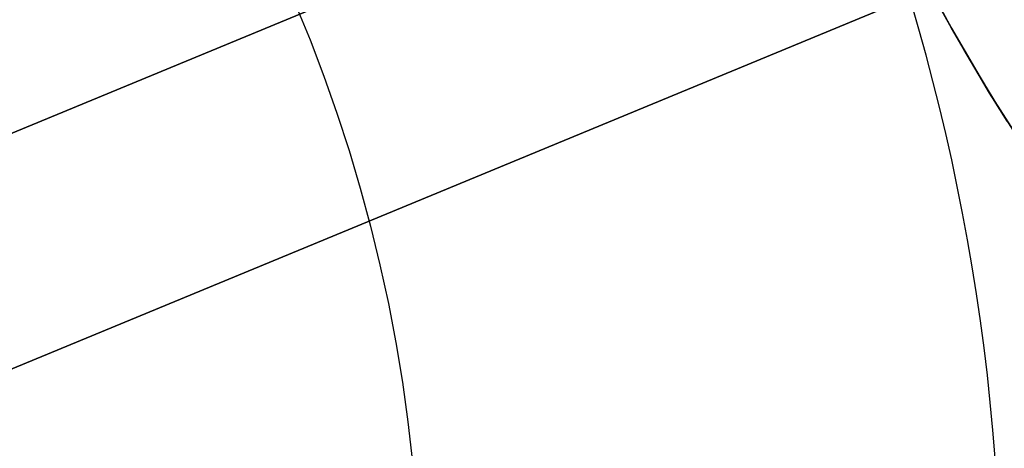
# Model space of a CAD drawing. Extents: x -3378 to 3007, y -425 to 173.
# Tile 187 of 256: x -395.44 to -388.65, y -277.86 to -274.9. Entities that reach past the tile are written whole.
import ezdxf

# ---------------------------------------------------------------- set-up
doc = ezdxf.new("R2010")
doc.units = 0
doc.layers.add('PREDEFINITO', color=7, linetype='CONTINUOUS')

msp = doc.modelspace()

# ---------------------------------------------------------------- linework, layer by layer
at = {"layer": 'PREDEFINITO'}
for p, q in [((-417.5318, -284.8145, 1255), (-389.8154, -273.334, 1255)), ((-417.5318, -284.8145, 3155), (-389.8154, -273.334, 3155)), ((-389.8154, -273.334, 2286.5), (-403.7894, -279.1222, 2286.5)), ((-389.8154, -273.334, 2283.5), (-403.7894, -279.1222, 2283.5)), ((-403.7894, -279.1222, 2062.9585), (-389.8154, -273.334, 2062.9585)), ((-403.7894, -279.1222, 2059.9585), (-389.8154, -273.334, 2059.9585)), ((-403.7894, -279.1222, 1839.4169), (-389.8154, -273.334, 1839.4169)), ((-403.7894, -279.1222, 1836.4169), (-389.8154, -273.334, 1836.4169)), ((-403.7894, -279.1222, 1612.8754), (-389.8154, -273.334, 1612.8754)), ((-403.7894, -279.1222, 1615.8754), (-389.8154, -273.334, 1615.8754)), ((-389.8154, -273.334, 1389.3339), (-403.7894, -279.1222, 1389.3339)), ((-389.8154, -273.334, 1392.3339), (-403.7894, -279.1222, 1392.3339)), ((-400.44, -277.7349, 1255), (-389.8154, -273.334, 1255)), ((-389.2647, -274.5055, 2295), (-389.0182, -274.9608, 2295)), ((-389.0182, -274.9608, 1820), (-389.2647, -274.5055, 1820)), ((-389.2647, -274.5055, 2057.5), (-389.0182, -274.9608, 2057.5)), ((-403.2154, -280.5081, 2061.4585), (-389.3108, -274.7486, 2061.4585)), ((-403.2154, -280.5081, 1837.9169), (-389.3108, -274.7486, 1837.9169)), ((-403.2154, -280.5081, 1614.3754), (-389.3108, -274.7486, 1614.3754)), ((-389.3108, -274.7486, 2285), (-403.2154, -280.5081, 2285)), ((-389.3108, -274.7486, 1390.8339), (-403.2154, -280.5081, 1390.8339)), ((-389.1251, -274.7679, 1421.6745), (-389.0302, -274.9394, 1421.6325)), ((-389.0302, -274.9394, 1406.0352), (-389.1251, -274.7679, 1405.9932)), ((-389.1251, -274.7679, 1845.7576), (-389.0302, -274.9394, 1845.7156)), ((-389.0302, -274.9394, 1830.1183), (-389.1251, -274.7679, 1830.0763)), ((-389.1251, -274.7679, 2269.8406), (-389.0302, -274.9394, 2269.7986)), ((-389.0302, -274.9394, 2254.2014), (-389.1251, -274.7679, 2254.1594)), ((-389.0734, -274.862, 1345.0962), (-388.9547, -275.0723, 1345.1254)), ((-389.0302, -274.9394, 1421.6325), (-388.9337, -275.1086, 1421.5858)), ((-388.9337, -275.1086, 1406.082), (-389.0302, -274.9394, 1406.0352)), ((-389.0302, -274.9394, 1845.7156), (-388.9337, -275.1086, 1845.6688)), ((-388.9337, -275.1086, 1830.165), (-389.0302, -274.9394, 1830.1183)), ((-389.0302, -274.9394, 2269.7986), (-388.9337, -275.1086, 2269.7519)), ((-388.9337, -275.1086, 2254.2481), (-389.0302, -274.9394, 2254.2014)), ((-389.0182, -274.9608, 2295), (-388.7561, -275.4074, 2295)), ((-388.7561, -275.4074, 1820), (-389.0182, -274.9608, 1820)), ((-389.0182, -274.9608, 2057.5), (-388.7561, -275.4074, 2057.5)), ((-388.9547, -275.0723, 1345.1254), (-388.8301, -275.2849, 1345.1592)), ((-388.9337, -275.1086, 1421.5858), (-388.8357, -275.2754, 1421.5344)), ((-388.8357, -275.2754, 1406.1334), (-388.9337, -275.1086, 1406.082)), ((-388.9337, -275.1086, 1845.6688), (-388.8357, -275.2754, 1845.6174)), ((-388.8357, -275.2754, 1830.2164), (-388.9337, -275.1086, 1830.165)), ((-388.9337, -275.1086, 2269.7519), (-388.8357, -275.2754, 2269.7005)), ((-388.8357, -275.2754, 2254.2995), (-388.9337, -275.1086, 2254.2481)), ((-388.8357, -275.2754, 1421.5344), (-388.7362, -275.4398, 1421.4783)), ((-388.7362, -275.4398, 1406.1894), (-388.8357, -275.2754, 1406.1334)), ((-388.8357, -275.2754, 1845.6174), (-388.7362, -275.4398, 1845.5614)), ((-388.7362, -275.4398, 1830.2725), (-388.8357, -275.2754, 1830.2164)), ((-388.8357, -275.2754, 2269.7005), (-388.7362, -275.4398, 2269.6445)), ((-388.7362, -275.4398, 2254.3555), (-388.8357, -275.2754, 2254.2995)), ((-388.8301, -275.2849, 1345.1592), (-388.7023, -275.4948, 1345.1969)), ((-388.7561, -275.4074, 2295), (-388.4787, -275.8446, 2295)), ((-388.4787, -275.8446, 1820), (-388.7561, -275.4074, 1820)), ((-388.7561, -275.4074, 2057.5), (-388.4787, -275.8446, 2057.5)), ((-388.7362, -275.4398, 1421.4783), (-388.6354, -275.6017, 1421.4177)), ((-388.6354, -275.6017, 1406.25), (-388.7362, -275.4398, 1406.1894)), ((-388.7362, -275.4398, 1845.5614), (-388.6354, -275.6017, 1845.5008)), ((-388.6354, -275.6017, 1830.3331), (-388.7362, -275.4398, 1830.2725)), ((-388.7362, -275.4398, 2269.6445), (-388.6354, -275.6017, 2269.5839)), ((-388.6354, -275.6017, 2254.4161), (-388.7362, -275.4398, 2254.3555)), ((-388.7023, -275.4948, 1345.1969), (-388.5714, -275.7022, 1345.2385))]:
    msp.add_line(p, q, dxfattribs=at)
at = {"layer": 'PREDEFINITO', "extrusion": (8.20358e-15, 1.98052e-14, -1)}
for centre in [(403.6736, -279.0743, -1255), (403.6736, -279.0743, -1235), (403.6736, -279.0743, -1245)]:
    msp.add_circle(centre, 15, dxfattribs=at)
at = {"layer": 'PREDEFINITO', "extrusion": (-1.98052e-14, -8.20358e-15, -1)}
for centre in [(403.6736, -279.0743, -1255), (403.6736, -279.0743, -1235), (403.6736, -279.0743, -1245)]:
    msp.add_circle(centre, 15, dxfattribs=at)
at = {"layer": 'PREDEFINITO', "extrusion": (1.98052e-14, 8.20358e-15, -1)}
for centre in [(403.6736, -279.0743, -3155), (403.6736, -279.0743, -3175), (403.6736, -279.0743, -3165)]:
    msp.add_circle(centre, 15, dxfattribs=at)
at = {"layer": 'PREDEFINITO', "extrusion": (1.51143e-14, 1.52021e-14, -1)}
for centre in [(403.6736, -279.0743, -3155), (403.6736, -279.0743, -3175), (403.6736, -279.0743, -3165)]:
    msp.add_circle(centre, 15, dxfattribs=at)
at = {"layer": 'PREDEFINITO', "extrusion": (0, 0, -1)}
for centre in [(403.6736, -279.0743, -1255), (403.6736, -279.0743, -3155), (403.6736, -279.0743, -2205)]:
    msp.add_circle(centre, 15, dxfattribs=at)
at = {"layer": 'PREDEFINITO'}
for centre in [(-403.6736, -279.0743, 1235), (-403.6736, -279.0743, 1239), (-403.6736, -279.0743, 1237), (-403.6736, -279.0743, 1235), (-403.6736, -279.0743, 1239), (-403.6736, -279.0743, 1237), (-403.6736, -279.0743, 3175), (-403.6736, -279.0743, 3171), (-403.6736, -279.0743, 3173), (-403.6736, -279.0743, 3175), (-403.6736, -279.0743, 3171), (-403.6736, -279.0743, 3173)]:
    msp.add_circle(centre, 11, dxfattribs=at)

doc.saveas('drawing.dxf')
